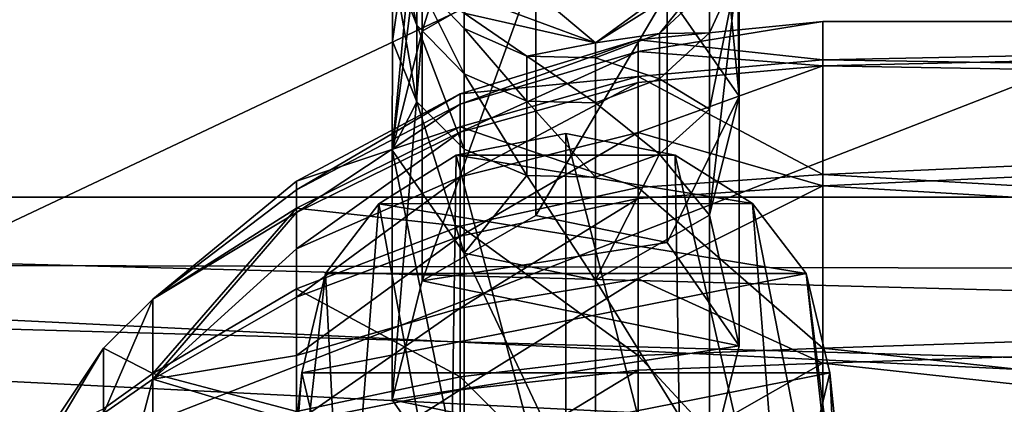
# Model space of a CAD drawing. Header units: metres. Extents: x 0 to 1004, y -708 to 0.
# Tile 54 of 125: x 179 to 215, y -141 to -127. Entities that reach past the tile are written whole.
import ezdxf

# ---------------------------------------------------------------- set-up
doc = ezdxf.new("R2010")
doc.units = ezdxf.units.M

msp = doc.modelspace()

# ---------------------------------------------------------------- linework, layer by layer
at = {"layer": 'top0123410'}
for points in [[(932.131714, -108.310623, 2112.649414), (71.917648, -108.310646, 2112.649414), (918.45813, -133.342072, 2129.335449)], [(71.917648, -108.310646, 2112.649414), (85.591202, -133.342072, 2129.335449), (918.45813, -133.342072, 2129.335449)], [(87.78653, -135.652328, 2127.388916), (74.453918, -111.251724, 2111.123535), (914.925781, -137.687225, 2128.745361)], [(74.453918, -111.251724, 2111.123535), (928.733643, -113.109207, 2112.361572), (914.925781, -137.687225, 2128.745361)], [(918.45813, -133.342072, 2129.335449), (85.591202, -133.342072, 2129.335449), (901.799438, -155.053757, 2143.80835)], [(85.591202, -133.342072, 2129.335449), (882.837769, -172.413788, 2155.380371), (901.799438, -155.053757, 2143.80835)], [(85.591202, -133.342072, 2129.335449), (102.249924, -155.053757, 2143.80835), (882.837769, -172.413788, 2155.380371)], [(104.082817, -156.892273, 2141.547363), (87.78653, -135.652328, 2127.388916), (879.812439, -175.058105, 2153.656738)], [(879.812439, -175.058105, 2153.656738), (87.78653, -135.652328, 2127.388916), (898.369934, -158.615219, 2142.695801)], [(87.78653, -135.652328, 2127.388916), (914.925781, -137.687225, 2128.745361), (898.369934, -158.615219, 2142.695801)]]:
    msp.add_3dface(points, dxfattribs=at)
at = {"layer": 'top0123411'}
for points in [[(193.526245, -122.990166, 1759.647949), (193.526245, -119.94339, 1748.753906), (192.427048, -131.601761, 1768.095215)], [(192.427048, -131.601761, 1768.095215), (193.526245, -119.94339, 1748.753906), (192.427139, -127.584625, 1758.088257)], [(192.427139, -127.584625, 1758.088257), (193.526245, -119.94339, 1748.753906), (192.427139, -124.680328, 1747.703735)], [(202.585617, -125.795547, 1770.802612), (205.239807, -129.609268, 1769.024292), (204.331573, -120.22216, 1748.692139)], [(205.239807, -129.609268, 1769.024292), (205.239899, -122.533974, 1748.179565), (204.331573, -120.22216, 1748.692139)], [(195.366333, -121.337448, 1760.208984), (193.526245, -122.990166, 1759.647949), (193.526672, -127.204285, 1770.145752)], [(197.734283, -124.799805, 1771.266968), (195.366333, -121.337448, 1760.208984), (193.526672, -127.204285, 1770.145752)], [(205.239899, -122.533974, 1748.179565), (205.239807, -129.609268, 1769.024292), (205.172897, -125.009163, 1747.630859)], [(192.427139, -122.923813, 1737.064697), (193.335449, -126.992142, 1747.191162), (192.427139, -124.680328, 1747.703735)], [(192.427139, -122.923813, 1737.064697), (193.335449, -125.277679, 1736.806885), (193.335449, -126.992142, 1747.191162)], [(193.526672, -127.204285, 1770.145752), (193.526245, -122.990166, 1759.647949), (192.427048, -131.601761, 1768.095215)], [(192.427139, -124.680328, 1747.703735), (193.335449, -126.992142, 1747.191162), (193.335449, -129.826904, 1757.327148)], [(193.335449, -129.826904, 1757.327148), (192.427139, -127.584625, 1758.088257), (192.427139, -124.680328, 1747.703735)], [(197.734283, -134.025787, 1791.052124), (197.734283, -124.799805, 1771.266968), (193.526672, -136.430267, 1789.930908)], [(197.734283, -124.799805, 1771.266968), (193.526672, -127.204285, 1770.145752), (193.526672, -136.430267, 1789.930908)], [(197.734283, -124.799805, 1771.266968), (197.734283, -134.025787, 1791.052124), (202.585617, -125.795547, 1770.802612)], [(199.932739, -127.643112, 804.123047), (201.781693, -126.297279, 797.23175), (204.14093, -124.98925, 804.123047)], [(202.30069, -127.296494, 1736.585815), (199.932739, -127.643112, 1726.297729), (204.14093, -124.98925, 1726.297729)], [(204.14093, -124.98925, 804.123047), (204.14093, -124.98925, 1726.297729), (199.932739, -127.643112, 804.123047)], [(204.14093, -124.98925, 1726.297729), (199.932739, -127.643112, 1726.297729), (199.932739, -127.643112, 804.123047)], [(204.14093, -124.98925, 1726.297729), (204.140778, -125.561523, 1736.775879), (202.30069, -127.296494, 1736.585815)], [(205.172897, -125.009163, 1747.630859), (204.14093, -134.006897, 1766.973633), (204.140778, -130.09729, 1757.235352)], [(204.140778, -130.09729, 1757.235352), (204.140778, -127.270912, 1747.129395), (205.172897, -125.009163, 1747.630859)], [(204.140778, -127.270912, 1747.129395), (204.140778, -125.561523, 1736.775879), (205.172897, -125.009163, 1747.630859)], [(205.239807, -129.609268, 1769.024292), (204.14093, -134.006897, 1766.973633), (205.172897, -125.009163, 1747.630859)], [(193.335449, -125.277679, 1736.806885), (195.080597, -126.543861, 1726.297729), (195.080795, -127.106834, 1736.606567)], [(193.335449, -126.992142, 1747.191162), (193.335449, -125.277679, 1736.806885), (195.080795, -128.78862, 1746.792969)], [(195.080795, -128.78862, 1746.792969), (193.335449, -125.277679, 1736.806885), (195.080795, -127.106834, 1736.606567)], [(197.734283, -134.025787, 1791.052124), (202.585617, -135.02153, 1790.587769), (202.585617, -125.795547, 1770.802612)], [(204.140778, -125.561523, 1736.775879), (204.140778, -127.270912, 1747.129395), (202.30069, -127.296494, 1736.585815)], [(202.585617, -125.795547, 1770.802612), (202.585617, -135.02153, 1790.587769), (205.239807, -129.609268, 1769.024292)], [(199.932739, -127.643112, 804.123047), (195.080597, -126.543861, 804.123047), (195.528168, -126.000244, 791.832397)], [(197.94812, -125.970016, 791.074097), (199.932739, -127.643112, 804.123047), (195.528168, -126.000244, 791.832397)], [(201.781693, -126.297279, 797.23175), (199.932739, -127.643112, 804.123047), (197.94812, -125.970016, 791.074097)], [(195.080597, -126.543861, 1726.297729), (197.397461, -128.132813, 1736.494263), (195.080795, -127.106834, 1736.606567)], [(195.080597, -126.543861, 1726.297729), (199.932739, -127.643112, 1726.297729), (197.397461, -128.132813, 1736.494263)], [(195.080597, -126.543861, 1726.297729), (195.080597, -126.543861, 804.123047), (199.932739, -127.643112, 1726.297729)], [(195.080597, -126.543861, 804.123047), (199.932739, -127.643112, 804.123047), (199.932739, -127.643112, 1726.297729)], [(193.526672, -136.430267, 1789.930908), (193.526672, -127.204285, 1770.145752), (192.427048, -140.827744, 1787.880371)], [(193.526672, -127.204285, 1770.145752), (192.427048, -131.601761, 1768.095215), (192.427048, -140.827744, 1787.880371)], [(193.335449, -126.992142, 1747.191162), (195.080795, -131.569336, 1756.735718), (193.335449, -129.826904, 1757.327148)], [(195.080795, -131.569336, 1756.735718), (193.335449, -126.992142, 1747.191162), (195.080795, -128.78862, 1746.792969)], [(195.080795, -127.106834, 1736.606567), (197.397461, -128.132813, 1736.494263), (197.397461, -129.796265, 1746.56958)], [(195.080795, -127.106834, 1736.606567), (197.397461, -129.796265, 1746.56958), (195.080795, -128.78862, 1746.792969)], [(202.30069, -128.974884, 1746.751709), (199.932739, -128.199417, 1736.486938), (202.30069, -127.296494, 1736.585815)], [(199.932739, -128.199417, 1736.486938), (199.932739, -127.643112, 1726.297729), (202.30069, -127.296494, 1736.585815)], [(202.30069, -127.296494, 1736.585815), (204.140778, -127.270912, 1747.129395), (202.30069, -128.974884, 1746.751709)], [(204.140778, -127.270912, 1747.129395), (204.140778, -130.09729, 1757.235352), (202.30069, -128.974884, 1746.751709)], [(192.427048, -131.601761, 1768.095215), (192.427139, -127.584625, 1758.088257), (193.335449, -129.826904, 1757.327148)], [(199.932739, -127.643112, 1726.297729), (199.932739, -128.199417, 1736.486938), (197.397461, -128.132813, 1736.494263)], [(197.397461, -128.132813, 1736.494263), (199.932739, -129.861679, 1746.555054), (197.397461, -129.796265, 1746.56958)], [(197.397461, -128.132813, 1736.494263), (199.932739, -128.199417, 1736.486938), (199.932739, -129.861679, 1746.555054)], [(199.932739, -129.861679, 1746.555054), (199.932739, -128.199417, 1736.486938), (202.30069, -128.974884, 1746.751709)], [(197.397461, -129.796265, 1746.56958), (197.397461, -132.546677, 1756.403931), (195.080795, -128.78862, 1746.792969)], [(195.080795, -128.78862, 1746.792969), (197.397461, -132.546677, 1756.403931), (195.080795, -131.569336, 1756.735718)], [(202.30069, -131.750015, 1756.674316), (199.932739, -129.861679, 1746.555054), (202.30069, -128.974884, 1746.751709)], [(202.30069, -128.974884, 1746.751709), (204.140778, -130.09729, 1757.235352), (202.30069, -131.750015, 1756.674316)], [(195.080597, -135.415848, 1766.31665), (192.427048, -131.601761, 1768.095215), (193.335449, -129.826904, 1757.327148)], [(193.335449, -129.826904, 1757.327148), (195.080795, -131.569336, 1756.735718), (195.080597, -135.415848, 1766.31665)], [(197.397461, -129.796265, 1746.56958), (199.932739, -129.861679, 1746.555054), (199.932739, -132.610123, 1756.382324)], [(199.932739, -132.610123, 1756.382324), (197.397461, -132.546677, 1756.403931), (197.397461, -129.796265, 1746.56958)], [(202.585617, -135.02153, 1790.587769), (205.239807, -138.835251, 1788.809448), (205.239807, -129.609268, 1769.024292)], [(205.239807, -129.609268, 1769.024292), (205.239807, -138.835251, 1788.809448), (204.14093, -134.006897, 1766.973633)], [(199.932739, -132.610123, 1756.382324), (199.932739, -129.861679, 1746.555054), (202.30069, -131.750015, 1756.674316)], [(204.140778, -130.09729, 1757.235352), (204.14093, -134.006897, 1766.973633), (202.30069, -131.750015, 1756.674316)], [(192.427048, -140.827744, 1787.880371), (192.427048, -131.601761, 1768.095215), (195.080597, -144.64183, 1786.101807)], [(192.427048, -131.601761, 1768.095215), (195.080597, -135.415848, 1766.31665), (195.080597, -144.64183, 1786.101807)], [(195.080795, -131.569336, 1756.735718), (197.397461, -132.546677, 1756.403931), (195.080597, -135.415848, 1766.31665)], [(199.932739, -136.412109, 1765.852051), (199.932739, -132.610123, 1756.382324), (202.30069, -131.750015, 1756.674316)], [(202.30069, -131.750015, 1756.674316), (204.14093, -134.006897, 1766.973633), (199.932739, -136.412109, 1765.852051)], [(195.080597, -135.415848, 1766.31665), (197.397461, -132.546677, 1756.403931), (199.932739, -136.412109, 1765.852051)], [(197.397461, -132.546677, 1756.403931), (199.932739, -132.610123, 1756.382324), (199.932739, -136.412109, 1765.852051)], [(197.734283, -134.025787, 1791.052124), (193.526672, -136.430267, 1789.930908), (202.585617, -135.02153, 1790.587769)], [(204.14093, -134.006897, 1766.973633), (204.14093, -143.23288, 1786.758789), (199.932739, -136.412109, 1765.852051)], [(205.239807, -138.835251, 1788.809448), (204.14093, -143.23288, 1786.758789), (204.14093, -134.006897, 1766.973633)], [(193.526672, -136.430267, 1789.930908), (205.239807, -138.835251, 1788.809448), (202.585617, -135.02153, 1790.587769)], [(195.080597, -144.64183, 1786.101807), (195.080597, -135.415848, 1766.31665), (199.932739, -145.638092, 1785.637207)], [(195.080597, -135.415848, 1766.31665), (199.932739, -136.412109, 1765.852051), (199.932739, -145.638092, 1785.637207)], [(193.526672, -136.430267, 1789.930908), (192.427048, -140.827744, 1787.880371), (205.239807, -138.835251, 1788.809448)], [(204.14093, -143.23288, 1786.758789), (199.932739, -145.638092, 1785.637207), (199.932739, -136.412109, 1765.852051)], [(192.427048, -140.827744, 1787.880371), (204.14093, -143.23288, 1786.758789), (205.239807, -138.835251, 1788.809448)], [(192.427048, -140.827744, 1787.880371), (195.080597, -144.64183, 1786.101807), (204.14093, -143.23288, 1786.758789)]]:
    msp.add_3dface(points, dxfattribs=at)
at = {"layer": 'top0123415'}
for points in [[(198.833267, -130.992218, 1792.466675), (194.788376, -131.7883, 1792.095459), (198.833008, -147.096893, 1831.346802)], [(194.788376, -131.7883, 1792.095459), (198.833267, -130.992218, 1792.466675), (202.878021, -131.78804, 1792.095581)], [(198.833267, -130.992218, 1792.466675), (198.833008, -147.096893, 1831.346802), (203.116623, -147.785141, 1830.86499)], [(202.878021, -131.78804, 1792.095581), (198.833267, -130.992218, 1792.466675), (203.116623, -147.785141, 1830.86499)], [(194.788376, -131.7883, 1792.095459), (191.93428, -133.583511, 1791.258423), (194.549271, -147.785477, 1830.864746)], [(191.93428, -133.583511, 1791.258423), (194.788376, -131.7883, 1792.095459), (205.729507, -133.580566, 1791.259766)], [(194.788376, -131.7883, 1792.095459), (194.549271, -147.785477, 1830.864746), (198.833008, -147.096893, 1831.346802)], [(205.729507, -133.580566, 1791.259766), (194.788376, -131.7883, 1792.095459), (202.878021, -131.78804, 1792.095581)], [(205.729507, -133.580566, 1791.259766), (202.878021, -131.78804, 1792.095581), (207.010361, -149.936401, 1829.358643)], [(202.878021, -131.78804, 1792.095581), (203.116623, -147.785141, 1830.86499), (207.010361, -149.936401, 1829.358643)], [(191.93428, -133.583511, 1791.258423), (189.957901, -136.166656, 1790.053833), (190.65593, -149.936905, 1829.358276)], [(207.708832, -136.166092, 1790.054077), (189.957901, -136.166656, 1790.053833), (191.93428, -133.583511, 1791.258423)], [(191.93428, -133.583511, 1791.258423), (190.65593, -149.936905, 1829.358276), (194.549271, -147.785477, 1830.864746)], [(207.708832, -136.166092, 1790.054077), (191.93428, -133.583511, 1791.258423), (205.729507, -133.580566, 1791.259766)], [(207.708832, -136.166092, 1790.054077), (205.729507, -133.580566, 1791.259766), (209.640457, -153.391769, 1826.939087)], [(205.729507, -133.580566, 1791.259766), (207.010361, -149.936401, 1829.358643), (209.640457, -153.391769, 1826.939087)], [(189.957901, -136.166656, 1790.053833), (188.026978, -153.391327, 1826.939453), (190.65593, -149.936905, 1829.358276)], [(189.957901, -136.166656, 1790.053833), (189.079956, -139.83194, 1788.344727), (188.026978, -153.391327, 1826.939453)], [(208.587082, -139.83194, 1788.344727), (189.079956, -139.83194, 1788.344727), (207.708832, -136.166092, 1790.054077)], [(189.079956, -139.83194, 1788.344727), (189.957901, -136.166656, 1790.053833), (207.708832, -136.166092, 1790.054077)], [(208.587082, -139.83194, 1788.344727), (207.708832, -136.166092, 1790.054077), (210.333511, -156.736664, 1824.597046)], [(207.708832, -136.166092, 1790.054077), (209.640457, -153.391769, 1826.939087), (210.333511, -156.736664, 1824.597046)], [(187.333511, -156.736664, 1824.597046), (189.079956, -139.83194, 1788.344727), (189.957901, -143.497223, 1786.635498)], [(189.079956, -139.83194, 1788.344727), (187.333511, -156.736664, 1824.597046), (188.026978, -153.391327, 1826.939453)], [(189.957901, -143.497223, 1786.635498), (189.079956, -139.83194, 1788.344727), (208.587082, -139.83194, 1788.344727)], [(207.708832, -143.497803, 1786.635254), (189.957901, -143.497223, 1786.635498), (208.587082, -139.83194, 1788.344727)], [(209.573227, -160.084213, 1822.253052), (207.708832, -143.497803, 1786.635254), (208.587082, -139.83194, 1788.344727)], [(210.333511, -156.736664, 1824.597046), (209.573227, -160.084213, 1822.253052), (208.587082, -139.83194, 1788.344727)]]:
    msp.add_3dface(points, dxfattribs=at)
at = {"layer": 'top0123423'}
for points in [[(201.502914, -127.529976, 1806.189819), (208.330994, -126.857552, 1806.179688), (201.502823, -127.958145, 1802.425171)], [(208.330994, -126.857552, 1806.179688), (208.330994, -128.495087, 1798.549805), (201.502823, -127.958145, 1802.425171)], [(208.330994, -126.857552, 1806.179688), (201.502914, -127.529976, 1806.189819), (208.330994, -128.264648, 1813.855347)], [(208.330994, -126.857552, 1806.179688), (208.330994, -128.264648, 1813.855347), (278.833527, -126.857552, 1806.179688)], [(208.330994, -128.264648, 1813.855347), (278.833527, -129.386108, 1816.218872), (278.833527, -126.857552, 1806.179688)], [(208.330994, -126.857552, 1806.179688), (278.833527, -126.857552, 1806.179688), (208.330994, -128.495087, 1798.549805)], [(278.833527, -126.857552, 1806.179688), (278.833527, -129.687378, 1796.221191), (208.330994, -128.495087, 1798.549805)], [(201.502914, -127.529976, 1806.189819), (194.937057, -129.521469, 1806.219727), (201.502838, -128.889755, 1813.607422)], [(194.937057, -129.521469, 1806.219727), (201.502914, -127.529976, 1806.189819), (194.937073, -129.905502, 1802.84314)], [(201.502914, -127.529976, 1806.189819), (201.502823, -127.958145, 1802.425171), (194.937073, -129.905502, 1802.84314)], [(201.502914, -127.529976, 1806.189819), (201.502838, -128.889755, 1813.607422), (208.330994, -128.264648, 1813.855347)], [(194.937073, -129.905502, 1802.84314), (201.502823, -127.958145, 1802.425171), (194.937073, -130.940857, 1799.606323)], [(201.502823, -127.958145, 1802.425171), (201.502823, -129.112457, 1798.816528), (194.937073, -130.940857, 1799.606323)], [(201.502823, -127.958145, 1802.425171), (208.330994, -128.495087, 1798.549805), (201.502823, -129.112457, 1798.816528)], [(208.330994, -128.264648, 1813.855347), (201.502838, -128.889755, 1813.607422), (208.330994, -132.501816, 1820.408325)], [(208.330994, -128.264648, 1813.855347), (208.330994, -132.501816, 1820.408325), (278.833527, -129.386108, 1816.218872)], [(208.330994, -128.495087, 1798.549805), (201.502823, -130.948639, 1795.502319), (201.502823, -129.112457, 1798.816528)], [(208.330994, -128.495087, 1798.549805), (208.330994, -132.927811, 1792.127441), (201.502823, -130.948639, 1795.502319)], [(208.330994, -128.495087, 1798.549805), (278.833527, -129.687378, 1796.221191), (208.330994, -132.927811, 1792.127441)], [(194.937057, -129.521469, 1806.219727), (194.937073, -130.741089, 1812.873047), (201.502838, -128.889755, 1813.607422)], [(201.502838, -128.889755, 1813.607422), (194.937073, -130.741089, 1812.873047), (201.502838, -132.984451, 1819.940063)], [(201.502823, -129.112457, 1798.816528), (201.502823, -130.948639, 1795.502319), (194.937073, -132.58783, 1796.633667)], [(194.937073, -130.940857, 1799.606323), (201.502823, -129.112457, 1798.816528), (194.937073, -132.58783, 1796.633667)], [(201.502838, -128.889755, 1813.607422), (201.502838, -132.984451, 1819.940063), (208.330994, -132.501816, 1820.408325)], [(208.330994, -132.501816, 1820.408325), (278.833527, -136.59552, 1823.648804), (278.833527, -129.386108, 1816.218872)], [(194.937057, -129.521469, 1806.219727), (188.885956, -132.755493, 1806.268555), (194.937073, -130.741089, 1812.873047)], [(188.885956, -132.755493, 1806.268555), (194.937057, -129.521469, 1806.219727), (188.886032, -133.067825, 1803.521851)], [(194.937057, -129.521469, 1806.219727), (194.937073, -129.905502, 1802.84314), (188.886032, -133.067825, 1803.521851)], [(278.833527, -129.687378, 1796.221191), (278.833527, -137.117325, 1789.011719), (208.330994, -132.927811, 1792.127441)], [(188.886032, -133.067825, 1803.521851), (194.937073, -129.905502, 1802.84314), (188.886032, -133.910034, 1800.888916)], [(194.937073, -129.905502, 1802.84314), (194.937073, -130.940857, 1799.606323), (188.886032, -133.910034, 1800.888916)], [(188.885956, -132.755493, 1806.268555), (188.886032, -133.747528, 1811.68042), (194.937073, -130.741089, 1812.873047)], [(194.937073, -130.741089, 1812.873047), (188.886032, -133.747528, 1811.68042), (194.937073, -134.413834, 1818.553101)], [(188.886032, -133.910034, 1800.888916), (194.937073, -130.940857, 1799.606323), (188.886032, -135.24971, 1798.470825)], [(194.937073, -130.940857, 1799.606323), (194.937073, -132.58783, 1796.633667), (188.886032, -135.24971, 1798.470825)], [(194.937073, -130.741089, 1812.873047), (194.937073, -134.413834, 1818.553101), (201.502838, -132.984451, 1819.940063)], [(201.502823, -130.948639, 1795.502319), (194.937073, -134.783081, 1794.039429), (194.937073, -132.58783, 1796.633667)], [(201.502823, -130.948639, 1795.502319), (201.502823, -133.396118, 1792.609985), (194.937073, -134.783081, 1794.039429)], [(208.330994, -132.927811, 1792.127441), (201.502823, -133.396118, 1792.609985), (201.502823, -130.948639, 1795.502319)], [(188.885956, -132.755493, 1806.268555), (183.582245, -137.107651, 1806.334106), (188.886032, -133.747528, 1811.68042)], [(188.885956, -132.755493, 1806.268555), (188.886032, -133.067825, 1803.521851), (183.582245, -137.107651, 1806.334106)], [(194.937073, -132.58783, 1796.633667), (194.937073, -134.783081, 1794.039429), (188.886032, -137.0354, 1796.360596)], [(188.886032, -135.24971, 1798.470825), (194.937073, -132.58783, 1796.633667), (188.886032, -137.0354, 1796.360596)], [(208.330994, -132.501816, 1820.408325), (201.502838, -132.984451, 1819.940063), (208.330994, -138.924194, 1824.841064)], [(208.330994, -132.501816, 1820.408325), (208.330994, -138.924194, 1824.841064), (278.833527, -136.59552, 1823.648804)], [(188.886032, -133.067825, 1803.521851), (188.886032, -133.910034, 1800.888916), (183.582245, -137.107651, 1806.334106)], [(201.502838, -132.984451, 1819.940063), (194.937073, -134.413834, 1818.553101), (201.502823, -139.190887, 1824.223755)], [(201.502823, -133.396118, 1792.609985), (208.330994, -132.927811, 1792.127441), (201.502823, -136.360794, 1790.250854)], [(208.330994, -132.927811, 1792.127441), (208.330994, -139.480835, 1787.890137), (201.502823, -136.360794, 1790.250854)], [(201.502838, -132.984451, 1819.940063), (201.502823, -139.190887, 1824.223755), (208.330994, -138.924194, 1824.841064)], [(208.330994, -132.927811, 1792.127441), (278.833527, -137.117325, 1789.011719), (208.330994, -139.480835, 1787.890137)], [(201.502823, -133.396118, 1792.609985), (194.937073, -137.442261, 1791.92334), (194.937073, -134.783081, 1794.039429)], [(201.502823, -133.396118, 1792.609985), (201.502823, -136.360794, 1790.250854), (194.937073, -137.442261, 1791.92334)], [(183.582245, -137.107651, 1806.334106), (183.582245, -139.858871, 1813.269653), (188.886032, -133.747528, 1811.68042)], [(188.886032, -133.747528, 1811.68042), (183.582245, -139.858871, 1813.269653), (188.886032, -136.735046, 1816.300781)], [(188.886032, -133.747528, 1811.68042), (188.886032, -136.735046, 1816.300781), (194.937073, -134.413834, 1818.553101)], [(183.582245, -137.107651, 1806.334106), (188.886032, -133.910034, 1800.888916), (183.582245, -140.066513, 1799.484497)], [(188.886032, -133.910034, 1800.888916), (188.886032, -135.24971, 1798.470825), (183.582245, -140.066513, 1799.484497)], [(194.937073, -134.413834, 1818.553101), (188.886032, -136.735046, 1816.300781), (194.937073, -139.980698, 1822.395264)], [(194.937073, -134.413834, 1818.553101), (194.937073, -139.980698, 1822.395264), (201.502823, -139.190887, 1824.223755)], [(194.937073, -134.783081, 1794.039429), (188.886032, -139.198456, 1794.639282), (188.886032, -137.0354, 1796.360596)], [(194.937073, -134.783081, 1794.039429), (194.937073, -137.442261, 1791.92334), (188.886032, -139.198456, 1794.639282)], [(183.582245, -140.066513, 1799.484497), (188.886032, -135.24971, 1798.470825), (188.886032, -137.0354, 1796.360596)], [(201.502823, -136.360794, 1790.250854), (194.937073, -140.463181, 1790.366699), (194.937073, -137.442261, 1791.92334)], [(201.502823, -139.72879, 1788.515259), (194.937073, -140.463181, 1790.366699), (201.502823, -136.360794, 1790.250854)], [(201.502823, -136.360794, 1790.250854), (208.330994, -139.480835, 1787.890137), (201.502823, -139.72879, 1788.515259)], [(183.582245, -139.858871, 1813.269653), (188.886032, -141.26329, 1819.426147), (188.886032, -136.735046, 1816.300781)], [(188.886032, -136.735046, 1816.300781), (188.886032, -141.26329, 1819.426147), (194.937073, -139.980698, 1822.395264)], [(208.330994, -138.924194, 1824.841064), (278.833527, -146.554016, 1826.478638), (278.833527, -136.59552, 1823.648804)], [(183.582245, -137.107651, 1806.334106), (181.762451, -138.927246, 1806.36145), (183.582245, -139.858871, 1813.269653)], [(181.762451, -138.927246, 1806.36145), (183.582245, -137.107651, 1806.334106), (181.762451, -141.333817, 1800.790527)], [(183.582245, -137.107651, 1806.334106), (183.582245, -140.066513, 1799.484497), (181.762451, -141.333817, 1800.790527)], [(188.886032, -137.0354, 1796.360596), (188.886032, -139.198456, 1794.639282), (183.582245, -140.066513, 1799.484497)], [(278.833527, -137.117325, 1789.011719), (278.833527, -147.156555, 1786.483154), (208.330994, -139.480835, 1787.890137)], [(194.937073, -137.442261, 1791.92334), (188.886032, -141.655746, 1793.373047), (188.886032, -139.198456, 1794.639282)], [(194.937073, -137.442261, 1791.92334), (194.937073, -140.463181, 1790.366699), (188.886032, -141.655746, 1793.373047)], [(181.762451, -141.164932, 1812.002441), (181.762451, -138.927246, 1806.36145), (179.594711, -142.171112, 1806.4104)], [(179.594711, -142.171112, 1806.4104), (181.762451, -138.927246, 1806.36145), (179.594727, -142.553818, 1804.625244)], [(181.762451, -138.927246, 1806.36145), (181.762451, -141.333817, 1800.790527), (179.594727, -142.553818, 1804.625244)], [(181.762451, -138.927246, 1806.36145), (181.762451, -141.164932, 1812.002441), (183.582245, -139.858871, 1813.269653)], [(208.330994, -138.924194, 1824.841064), (201.502823, -139.190887, 1824.223755), (208.330994, -146.554031, 1826.478638)], [(208.330994, -138.924194, 1824.841064), (208.330994, -146.554031, 1826.478638), (278.833527, -146.554016, 1826.478638)], [(188.886032, -139.198456, 1794.639282), (188.886032, -141.655746, 1793.373047), (183.582245, -140.066513, 1799.484497)], [(201.502823, -139.190887, 1824.223755), (194.937073, -139.980698, 1822.395264), (201.502823, -146.564163, 1825.806152)], [(201.502823, -139.190887, 1824.223755), (201.502823, -146.564163, 1825.806152), (208.330994, -146.554031, 1826.478638)], [(208.330994, -139.480835, 1787.890137), (201.502823, -143.370636, 1787.470215), (201.502823, -139.72879, 1788.515259)], [(208.330994, -139.480835, 1787.890137), (208.330994, -147.156555, 1786.483276), (201.502823, -143.370636, 1787.470215)], [(208.330994, -139.480835, 1787.890137), (278.833527, -147.156555, 1786.483154), (208.330994, -147.156555, 1786.483276)], [(183.582245, -139.858871, 1813.269653), (181.762451, -141.164932, 1812.002441), (183.582245, -146.708435, 1816.228516)], [(183.582245, -139.858871, 1813.269653), (183.582245, -146.708435, 1816.228516), (188.886032, -141.26329, 1819.426147)], [(194.937073, -139.980698, 1822.395264), (188.886032, -141.26329, 1819.426147), (194.937073, -146.594162, 1823.814697)], [(201.502823, -139.72879, 1788.515259), (201.502823, -143.370636, 1787.470215), (194.937073, -143.729736, 1789.429199)], [(201.502823, -139.72879, 1788.515259), (194.937073, -143.729736, 1789.429199), (194.937073, -140.463181, 1790.366699)], [(194.937073, -139.980698, 1822.395264), (194.937073, -146.594162, 1823.814697), (201.502823, -146.564163, 1825.806152)], [(181.762451, -141.333817, 1800.790527), (183.582245, -140.066513, 1799.484497), (181.762451, -146.974747, 1798.552856)], [(183.582245, -140.066513, 1799.484497), (183.582245, -147.002136, 1796.733276), (181.762451, -146.974747, 1798.552856)], [(183.582245, -140.066513, 1799.484497), (188.886032, -141.655746, 1793.373047), (183.582245, -147.002136, 1796.733276)], [(194.937073, -140.463181, 1790.366699), (188.886032, -144.312866, 1792.610596), (188.886032, -141.655746, 1793.373047)], [(194.937073, -143.729736, 1789.429199), (188.886032, -144.312866, 1792.610596), (194.937073, -140.463181, 1790.366699)]]:
    msp.add_3dface(points, dxfattribs=at)
at = {"layer": 'top0123459'}
for points in [[(994.049377, -10, 90), (217.024673, -653.266907, 90), (10, -10, 90)], [(217.024673, -653.266907, 90), (10, -694.05426, 90), (10, -10, 90)], [(71.243011, -126.71492, 116.126305), (67.721138, -157.298203, 115.592468), (214.452957, -67.146965, 117.166069)], [(214.452957, -67.146965, 117.166069), (67.721138, -157.298203, 115.592468), (262.337708, -69.780937, 117.120087)], [(67.721138, -157.298203, 115.592468), (64.753654, -187.940216, 115.05761), (262.337708, -69.780937, 117.120087)], [(262.337708, -69.780937, 117.120087), (64.753654, -187.940216, 115.05761), (310.246368, -71.936363, 117.082466)], [(64.753654, -187.940216, 115.05761), (358.174194, -73.613029, 117.0532), (310.246368, -71.936363, 117.082466)], [(64.753654, -187.940216, 115.05761), (62.34153, -218.630936, 114.521904), (358.174194, -73.613029, 117.0532)], [(62.34153, -218.630936, 114.521904), (406.116364, -74.810768, 117.032295), (358.174194, -73.613029, 117.0532)], [(60.485558, -249.360291, 113.985519), (59.186348, -280.118225, 113.448639), (406.116364, -74.810768, 117.032295)], [(406.116364, -74.810768, 117.032295), (59.186348, -280.118225, 113.448639), (489.911316, -508.234344, 109.46685)], [(62.34153, -218.630936, 114.521904), (60.485558, -249.360291, 113.985519), (406.116364, -74.810768, 117.032295)]]:
    msp.add_3dface(points, dxfattribs=at)

doc.saveas('drawing.dxf')
